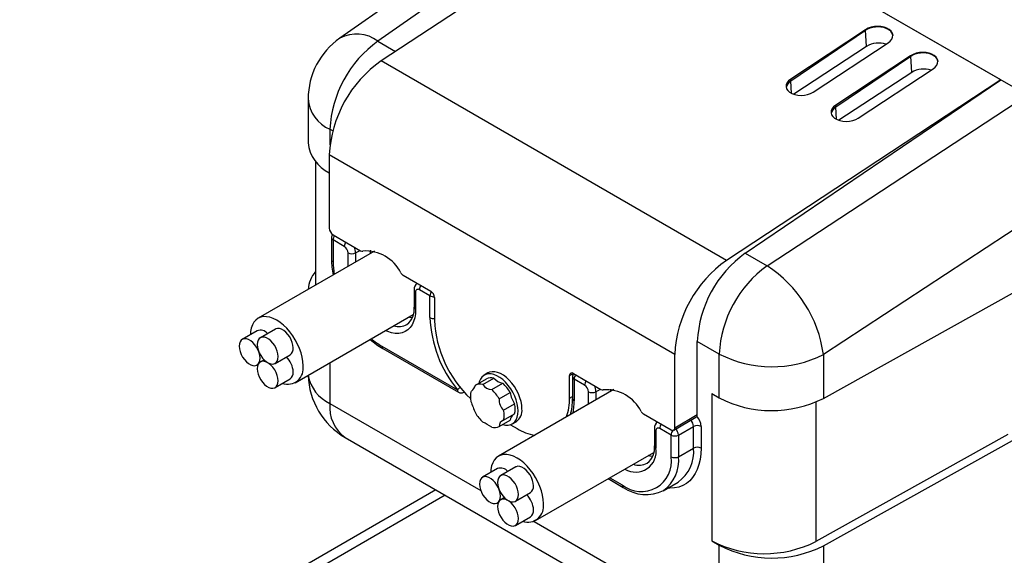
# Model space of a CAD drawing. Extents: x 11 to 421, y 5 to 275.
# Tile 11 of 15: x 325 to 356, y 91 to 108. Entities that reach past the tile are written whole.
import ezdxf

# ---------------------------------------------------------------- set-up
doc = ezdxf.new("R2010")
doc.units = 0
doc.layers.get('0').update_dxf_attribs({"linetype": 'CONTINUOUS'})

msp = doc.modelspace()

# ---------------------------------------------------------------- linework, layer by layer
at = {"color": 7, "linetype": 'CONTINUOUS'}
for p, q in [((342.5465, 113.1189), (334.6957, 107.6185)), ((343.7671, 113.0408), (335.8907, 107.5225)), ((356.2638, 105.8266), (343.7671, 113.0408)), ((356.2618, 105.8278), (343.7691, 113.0397)), ((344.5943, 112.5633), (335.9905, 106.9017)), ((355.4366, 106.3042), (344.5943, 112.5633)), ((351.1957, 107.881), (348.8444, 106.3338)), ((348.8481, 106.2743), (351.1965, 107.8673)), ((351.1965, 107.8673), (351.1957, 107.881)), ((351.2286, 107.357), (351.1965, 107.8673)), ((351.2286, 107.357), (348.9446, 105.854)), ((349.5515, 105.9256), (351.9028, 107.4728)), ((352.6099, 107.0646), (350.2586, 105.5174)), ((350.2623, 105.4579), (352.6107, 107.0509)), ((352.6107, 107.0509), (352.6099, 107.0646)), ((352.6428, 106.5405), (352.6107, 107.0509)), ((346.8328, 100.6425), (335.9905, 106.9017)), ((350.9657, 105.1092), (353.317, 106.6564)), ((355.4366, 106.3042), (346.8328, 100.6425)), ((347.4203, 100.8666), (355.4366, 106.3042)), ((348.8481, 106.2743), (348.8444, 106.3338)), ((352.6428, 106.5405), (350.3588, 105.0376)), ((333.7012, 105.7075), (333.7012, 104.3327)), ((348.1076, 100.4698), (356.2638, 105.8266)), ((350.2623, 105.4579), (350.2586, 105.5174)), ((345.2071, 97.6909), (334.3648, 103.95)), ((334.3648, 103.95), (334.3648, 101.6501)), ((333.9369, 103.7427), (333.9369, 99.8651)), ((357.9115, 102.9658), (349.8723, 97.6859)), ((334.4827, 101.446), (335.3484, 100.9462)), ((334.4338, 101.3507), (334.4338, 100.6703)), ((334.4827, 101.2827), (334.4827, 100.6022)), ((334.8362, 101.0786), (334.4827, 101.2827)), ((335.7864, 100.9328), (332.1316, 98.8229)), ((336.6811, 100.1769), (337.5468, 99.6771)), ((337.0266, 99.7179), (337.0266, 99.1732)), ((337.0754, 99.6499), (337.0754, 99.1052)), ((337.5232, 99.5274), (337.1932, 99.7179)), ((337.5232, 98.8467), (337.5232, 99.5274)), ((349.8723, 96.3111), (355.897, 99.6697)), ((337.6646, 99.473), (337.6646, 98.765)), ((333.2982, 96.8021), (336.9995, 98.9389)), ((332.1039, 98.4332), (331.6325, 98.1611)), ((332.6723, 98.4841), (332.2009, 98.2119)), ((345.9142, 95.7992), (345.9142, 98.0991)), ((332.665, 97.408), (333.1364, 97.6802)), ((336.0147, 97.9486), (338.3858, 96.5798)), ((336.0492, 97.8723), (338.4204, 96.5035)), ((345.2071, 95.391), (345.2071, 97.6909)), ((346.6015, 96.3275), (346.6015, 97.7024)), ((349.8723, 97.6859), (349.8723, 96.3111)), ((332.0966, 97.3572), (332.1325, 97.378)), ((332.3179, 97.5215), (332.2009, 97.454)), ((339.3443, 97.1078), (339.2265, 97.0398)), ((342.0251, 97.0918), (342.8909, 96.592)), ((332.665, 96.6501), (333.1364, 96.9223)), ((338.9494, 96.7259), (339.2947, 96.9252)), ((339.1833, 96.7468), (339.5286, 96.9461)), ((339.4622, 96.5858), (339.8076, 96.7851)), ((341.9073, 96.3158), (341.9073, 97.0238)), ((341.9999, 96.9829), (341.9999, 96.3022)), ((342.0487, 96.9149), (342.0487, 96.2341)), ((342.3787, 96.7244), (342.0487, 96.9149)), ((338.587, 96.5035), (338.5981, 96.5099)), ((343.2967, 96.5873), (339.6741, 94.496)), ((339.6962, 96.2948), (340.0415, 96.4941)), ((346.3658, 96.4636), (346.3658, 91.8366)), ((346.3658, 96.4636), (346.6015, 96.3275)), ((339.8356, 95.9353), (340.1809, 96.1347)), ((339.8356, 95.6234), (340.1809, 95.8228)), ((344.2235, 95.8227), (345.0893, 95.3229)), ((345.2071, 95.391), (345.9142, 95.7992)), ((339.6962, 95.425), (340.0415, 95.6243)), ((340.0491, 95.4833), (340.2574, 95.363)), ((340.1097, 95.5098), (340.2276, 95.5778)), ((345.1726, 95.3147), (345.8723, 95.7186)), ((344.569, 95.3637), (344.569, 94.819)), ((344.6179, 95.2957), (344.6179, 94.751)), ((345.0893, 95.1596), (344.7357, 95.3637)), ((345.325, 95.1596), (345.7964, 95.4318)), ((345.7964, 94.7513), (345.7964, 95.4318)), ((346.0321, 95.4318), (346.0321, 94.7513)), ((355.6613, 95.1787), (349.6366, 91.8201)), ((334.868, 95.0804), (347.0849, 88.0277)), ((345.0893, 94.4792), (345.0893, 95.1596)), ((345.325, 95.1596), (345.325, 94.4792)), ((349.8723, 91.684), (355.897, 95.0427)), ((340.8406, 92.4752), (344.5488, 94.6159)), ((345.325, 94.4792), (345.7964, 94.7513)), ((339.6464, 94.1063), (339.175, 93.8341)), ((340.2148, 94.1571), (339.7434, 93.885)), ((343.1195, 93.7907), (343.5917, 93.5181)), ((344.8416, 93.4109), (345.313, 93.683)), ((337.7102, 93.4396), (324.6486, 85.8993)), ((340.2075, 93.0811), (340.6789, 93.3532)), ((344.8512, 93.4165), (344.8416, 93.4109)), ((338.002, 93.2711), (325.4551, 86.028)), ((339.6391, 93.0303), (339.675, 93.051)), ((339.8603, 93.1946), (339.7434, 93.127)), ((340.2075, 92.3232), (340.6789, 92.5953)), ((346.3658, 91.8366), (346.6015, 91.7005)), ((346.6015, 89.096), (346.6015, 91.7005)), ((349.8723, 91.684), (349.8723, 89.0796))]:
    msp.add_line(p, q, dxfattribs=at)
at = {"color": 8, "linetype": 'CONTINUOUS'}
for p, q in [((335.8907, 107.5225), (336.4464, 107.2017)), ((348.8727, 105.883), (348.8481, 106.2743)), ((350.2869, 105.0666), (350.2623, 105.4579)), ((334.4712, 104.705), (334.3846, 104.755)), ((334.3846, 104.755), (334.3846, 104.2645)), ((334.9541, 100.4523), (334.9541, 100.8745)), ((335.1898, 100.8745), (335.3312, 100.9561)), ((335.1898, 100.8745), (335.1898, 100.5884)), ((335.6612, 100.8605), (335.6612, 100.9581)), ((347.4203, 100.8666), (348.1076, 100.4698)), ((346.6015, 97.7024), (345.9142, 98.0991)), ((334.3846, 97.4293), (334.3846, 96.1487)), ((341.9073, 97.0238), (342.0251, 97.0918)), ((338.5971, 96.511), (338.587, 96.5035)), ((342.4965, 96.1253), (342.4965, 96.5203)), ((342.7322, 96.5203), (342.8737, 96.602)), ((342.7322, 96.5203), (342.7322, 96.2614)), ((343.2036, 96.5335), (343.2036, 96.6039)), ((334.3846, 96.1487), (339.1196, 93.4153)), ((341.9073, 96.3158), (341.9999, 96.3692)), ((349.6366, 96.196), (349.6366, 91.8201)), ((343.1683, 93.8189), (343.5572, 93.5945)), ((340.7903, 92.4508), (346.6015, 89.096))]:
    msp.add_line(p, q, dxfattribs=at)
at = {"color": 7, "linetype": 'CONTINUOUS', "flags": 128}
for points in [[(351.9028, 107.4728), (351.9684, 107.5255), (352.0157, 107.5848), (352.0426, 107.6482), (352.0479, 107.7128), (352.0314, 107.7758), (351.9939, 107.8346), (351.9369, 107.8864), (351.863, 107.9291), (351.7754, 107.9607), (351.6779, 107.9799), (351.5747, 107.9859), (351.4705, 107.9784), (351.3697, 107.9578), (351.2767, 107.9248), (351.1957, 107.881)], [(351.1965, 107.8673), (351.2631, 107.9057), (351.3383, 107.9367), (351.42, 107.9594), (351.5057, 107.9731), (351.5927, 107.9774), (351.6784, 107.9722), (351.7602, 107.9575), (351.8356, 107.9339), (351.9023, 107.9021), (351.9584, 107.8631), (352.002, 107.8179), (352.0319, 107.7681), (352.0472, 107.715), (352.0488, 107.6995)], [(352.0488, 107.6995), (352.0443, 107.7309), (352.023, 107.7861), (351.9857, 107.8372), (351.9335, 107.8823), (351.8682, 107.9199), (351.7921, 107.9489), (351.7078, 107.9681), (351.6181, 107.9769), (351.5261, 107.975), (351.4349, 107.9625), (351.3477, 107.9398), (351.2673, 107.9077), (351.1965, 107.8673)], [(353.317, 106.6564), (353.3826, 106.7091), (353.4299, 106.7684), (353.4568, 106.8318), (353.4621, 106.8964), (353.4457, 106.9594), (353.4081, 107.0182), (353.3512, 107.07), (353.2772, 107.1126), (353.1896, 107.1443), (353.0921, 107.1635), (352.989, 107.1695), (352.8847, 107.162), (352.7839, 107.1413), (352.6909, 107.1084), (352.6099, 107.0646)], [(352.6107, 107.0509), (352.6773, 107.0893), (352.7525, 107.1203), (352.8342, 107.143), (352.9199, 107.1567), (353.0069, 107.161), (353.0926, 107.1558), (353.1744, 107.1411), (353.2498, 107.1175), (353.3166, 107.0857), (353.3726, 107.0466), (353.4162, 107.0015), (353.4461, 106.9517), (353.4614, 106.8986), (353.463, 106.8831)], [(353.463, 106.8831), (353.4585, 106.9145), (353.4372, 106.9697), (353.3999, 107.0207), (353.3477, 107.0659), (353.2824, 107.1035), (353.2064, 107.1325), (353.122, 107.1516), (353.0323, 107.1605), (352.9403, 107.1586), (352.8491, 107.1461), (352.7619, 107.1234), (352.6815, 107.0913), (352.6107, 107.0509)], [(348.8444, 106.3338), (348.7788, 106.2811), (348.7315, 106.2217), (348.7046, 106.1584), (348.6993, 106.0938), (348.7157, 106.0307), (348.7533, 105.972), (348.8102, 105.9202), (348.8841, 105.8775), (348.9718, 105.8459), (349.0693, 105.8266), (349.1724, 105.8206), (349.2767, 105.8281), (349.3775, 105.8488), (349.4704, 105.8818), (349.5515, 105.9256)], [(350.2586, 105.5174), (350.193, 105.4647), (350.1457, 105.4053), (350.1188, 105.342), (350.1135, 105.2774), (350.1299, 105.2143), (350.1675, 105.1556), (350.2244, 105.1038), (350.2983, 105.0611), (350.386, 105.0295), (350.4835, 105.0102), (350.5866, 105.0042), (350.6909, 105.0117), (350.7917, 105.0324), (350.8847, 105.0654), (350.9657, 105.1092)], [(333.5398, 97.3363), (333.5328, 97.4647), (333.5117, 97.5991), (333.477, 97.7371), (333.4293, 97.8764), (333.3694, 98.0146), (333.2982, 98.1494), (333.2171, 98.2784), (333.1274, 98.3994), (333.0306, 98.5104), (332.9284, 98.6094), (332.8226, 98.6949), (332.7149, 98.7652), (332.6072, 98.8192), (332.5014, 98.856), (332.3992, 98.8749), (332.3024, 98.8757), (332.2127, 98.8582), (332.1316, 98.8229), (332.0604, 98.7703), (332.0005, 98.7013), (331.9527, 98.6171), (331.918, 98.5191), (331.897, 98.409), (331.8901, 98.3098)], [(333.2325, 97.8927), (333.2254, 97.9756), (333.2042, 98.0632), (333.1699, 98.1516), (333.1239, 98.237), (333.0684, 98.3156), (333.0058, 98.384), (332.9387, 98.4392), (332.8701, 98.4788), (332.8029, 98.5011), (332.7403, 98.505), (332.6848, 98.4905), (332.6723, 98.4841)], [(332.1927, 97.5697), (332.1855, 97.6526), (332.1643, 97.7402), (332.13, 97.8286), (332.0841, 97.914), (332.0286, 97.9926), (331.966, 98.061), (331.8988, 98.1162), (331.8302, 98.1558), (331.7631, 98.1781), (331.7005, 98.1821), (331.645, 98.1675), (331.5991, 98.1352), (331.5647, 98.0864), (331.5435, 98.0233), (331.5364, 97.9486), (331.5435, 97.8657), (331.5647, 97.7781), (331.5991, 97.6897), (331.645, 97.6043), (331.7005, 97.5257), (331.7631, 97.4573), (331.8302, 97.4021), (331.8988, 97.3625), (331.966, 97.3402), (332.0286, 97.3362), (332.0841, 97.3508), (332.13, 97.3831), (332.1643, 97.432), (332.1855, 97.4951), (332.1927, 97.5697)], [(332.7611, 97.6205), (332.754, 97.7035), (332.7327, 97.791), (332.6984, 97.8795), (332.6525, 97.9648), (332.597, 98.0434), (332.5344, 98.1118), (332.4673, 98.1671), (332.3986, 98.2067), (332.3315, 98.2289), (332.2689, 98.2329), (332.2134, 98.2184), (332.1675, 98.186), (332.1332, 98.1372), (332.112, 98.0741), (332.1048, 97.9994), (332.112, 97.9165), (332.1332, 97.8289), (332.1675, 97.7405), (332.2134, 97.6551), (332.2689, 97.5765), (332.3315, 97.5081), (332.3986, 97.4529), (332.4673, 97.4133), (332.5344, 97.391), (332.597, 97.3871), (332.6525, 97.4016), (332.6984, 97.434), (332.7327, 97.4828), (332.754, 97.5459), (332.7611, 97.6205)], [(332.7611, 96.8626), (332.754, 96.9455), (332.7327, 97.0331), (332.6984, 97.1215), (332.6525, 97.2069), (332.597, 97.2855), (332.5344, 97.3539), (332.4673, 97.4091), (332.3986, 97.4487), (332.3315, 97.471), (332.2689, 97.475), (332.2134, 97.4605), (332.1675, 97.4281), (332.1332, 97.3793), (332.112, 97.3162), (332.1048, 97.2415), (332.112, 97.1586), (332.1332, 97.071), (332.1675, 96.9826), (332.2134, 96.8972), (332.2689, 96.8186), (332.3315, 96.7502), (332.3986, 96.695), (332.4673, 96.6554), (332.5344, 96.6331), (332.597, 96.6292), (332.6525, 96.6437), (332.6984, 96.6761), (332.7327, 96.7249), (332.754, 96.788), (332.7611, 96.8626)], [(340.2927, 95.9142), (340.2857, 96.0257), (340.265, 96.1428), (340.2309, 96.2629), (340.1842, 96.3832), (340.126, 96.501), (340.0575, 96.6139), (339.9804, 96.7191), (339.8963, 96.8145), (339.8071, 96.8977), (339.7148, 96.9671), (339.6214, 97.021), (339.5291, 97.0582), (339.4399, 97.0779), (339.3558, 97.0797), (339.2787, 97.0635), (339.2102, 97.0297), (339.152, 96.979), (339.1053, 96.9126), (339.0712, 96.8319), (339.0601, 96.7911)], [(340.4106, 95.9822), (340.4036, 96.0938), (340.3828, 96.2108), (340.3487, 96.3309), (340.302, 96.4512), (340.2438, 96.5691), (340.1754, 96.6819), (340.0983, 96.7872), (340.0142, 96.8825), (339.9249, 96.9658), (339.8326, 97.0351), (339.7393, 97.089), (339.647, 97.1262), (339.5578, 97.146), (339.4737, 97.1477), (339.3965, 97.1315), (339.3443, 97.1078)], [(339.8097, 95.4905), (339.8963, 95.4716), (339.9804, 95.4698), (340.0575, 95.486), (340.126, 95.5199), (340.1842, 95.5705), (340.2309, 95.637), (340.265, 95.7176), (340.2857, 95.8107), (340.2927, 95.9142)], [(341.0823, 93.0093), (341.0753, 93.1378), (341.0542, 93.2721), (341.0195, 93.4101), (340.9718, 93.5495), (340.9118, 93.6877), (340.8407, 93.8224), (340.7596, 93.9514), (340.6698, 94.0725), (340.5731, 94.1834), (340.4709, 94.2825), (340.365, 94.3679), (340.2574, 94.4382), (340.1497, 94.4922), (340.0438, 94.529), (339.9417, 94.5479), (339.8449, 94.5487), (339.7552, 94.5313), (339.674, 94.4959), (339.6029, 94.4433), (339.5429, 94.3743), (339.4952, 94.2901), (339.4605, 94.1921), (339.4395, 94.0821), (339.4326, 93.9829)], [(340.775, 93.5657), (340.7678, 93.6486), (340.7466, 93.7362), (340.7123, 93.8246), (340.6664, 93.91), (340.6109, 93.9886), (340.5482, 94.057), (340.4811, 94.1122), (340.4125, 94.1518), (340.3454, 94.1741), (340.2827, 94.1781), (340.2272, 94.1635), (340.2148, 94.1571)], [(339.7352, 93.2427), (339.728, 93.3257), (339.7068, 93.4133), (339.6725, 93.5017), (339.6266, 93.5871), (339.5711, 93.6657), (339.5084, 93.7341), (339.4413, 93.7893), (339.3727, 93.8289), (339.3056, 93.8512), (339.2429, 93.8551), (339.1874, 93.8406), (339.1415, 93.8082), (339.1072, 93.7594), (339.086, 93.6963), (339.0788, 93.6216), (339.086, 93.5387), (339.1072, 93.4511), (339.1415, 93.3627), (339.1874, 93.2773), (339.2429, 93.1987), (339.3056, 93.1303), (339.3727, 93.0751), (339.4413, 93.0355), (339.5084, 93.0132), (339.5711, 93.0093), (339.6266, 93.0238), (339.6725, 93.0562), (339.7068, 93.105), (339.728, 93.1681), (339.7352, 93.2427)], [(340.3036, 93.2936), (340.2964, 93.3765), (340.2752, 93.4641), (340.2409, 93.5525), (340.195, 93.6379), (340.1395, 93.7165), (340.0768, 93.7849), (340.0097, 93.8401), (339.9411, 93.8797), (339.874, 93.902), (339.8113, 93.9059), (339.7558, 93.8914), (339.7099, 93.859), (339.6756, 93.8102), (339.6544, 93.7471), (339.6473, 93.6725), (339.6544, 93.5895), (339.6756, 93.502), (339.7099, 93.4135), (339.7558, 93.3282), (339.8113, 93.2496), (339.874, 93.1812), (339.9411, 93.1259), (340.0097, 93.0863), (340.0768, 93.0641), (340.1395, 93.0601), (340.195, 93.0746), (340.2409, 93.107), (340.2752, 93.1558), (340.2964, 93.2189), (340.3036, 93.2936)], [(340.3036, 92.5357), (340.2964, 92.6186), (340.2752, 92.7062), (340.2409, 92.7946), (340.195, 92.88), (340.1395, 92.9586), (340.0768, 93.027), (340.0097, 93.0822), (339.9411, 93.1218), (339.874, 93.1441), (339.8113, 93.148), (339.7558, 93.1335), (339.7099, 93.1011), (339.6756, 93.0523), (339.6544, 92.9892), (339.6473, 92.9146), (339.6544, 92.8316), (339.6756, 92.744), (339.7099, 92.6556), (339.7558, 92.5703), (339.8113, 92.4916), (339.874, 92.4232), (339.9411, 92.368), (340.0097, 92.3284), (340.0768, 92.3062), (340.1395, 92.3022), (340.195, 92.3167), (340.2409, 92.3491), (340.2752, 92.3979), (340.2964, 92.461), (340.3036, 92.5357)]]:
    msp.add_lwpolyline(points, dxfattribs=at)
at = {"color": 8, "linetype": 'CONTINUOUS', "flags": 128}
for points in [[(337.0754, 99.1052), (337.0682, 98.9671), (337.0468, 98.8392), (337.0114, 98.7232), (336.9626, 98.6206), (336.9009, 98.5329), (336.8272, 98.4611), (336.7426, 98.4064), (336.6481, 98.3694), (336.545, 98.3506), (336.4348, 98.3503), (336.3189, 98.3685), (336.1989, 98.405), (336.1266, 98.4349)], [(336.9732, 98.8428), (336.8953, 98.854), (336.8645, 98.8609)], [(346.0321, 94.7513), (346.0245, 94.5673), (346.002, 94.3936), (345.9646, 94.2316), (345.9127, 94.0828), (345.8467, 93.9484), (345.7673, 93.8295), (345.675, 93.7273), (345.5707, 93.6424), (345.4552, 93.5757), (345.3296, 93.5278), (345.1949, 93.499), (345.0523, 93.4896), (344.9821, 93.492)], [(344.5156, 94.4886), (344.4378, 94.4999), (344.3747, 94.5154)]]:
    msp.add_lwpolyline(points, dxfattribs=at)
at = {"color": 7, "linetype": 'CONTINUOUS'}
for centre, radius, start, end in [((336.0345, 105.7075), 2.3333, 125.01595, 180), ((338.0058, 104.5778), 3.6256, 125.68924, 177.19888), ((351.6108, 106.7245), 0.739, 72.30073, 121.14752), ((338.1934, 103.7648), 3.8331, 125.07966, 177.23049), ((353.025, 105.9081), 0.739, 72.30073, 121.14752), ((348.9993, 106.015), 0.3002, 120.25249, 170.11987), ((348.9993, 106.015), 0.3002, 120.25249, 170.11987), ((350.4136, 105.1986), 0.3002, 120.25249, 170.11987), ((350.4136, 105.1986), 0.3002, 120.25249, 170.11987), ((334.8514, 104.4394), 1.1551, 185.30258, 245.08703), ((334.6207, 101.6618), 0.2561, 182.60548, 237.39452), ((334.6005, 101.3507), 0.1667, 141.62285, 180), ((334.6982, 100.8628), 0.2561, 2.60548, 57.39452), ((335.0719, 101.1019), 0.2562, 242.60967, 297.39033), ((335.3991, 101.021), 0.0904, 235.84566, 284.93855), ((335.5073, 99.7128), 1.2238, 26.02863, 93.97674), ((349.5354, 97.9219), 3.6256, 125.68924, 177.19888), ((336.7871, 100.6644), 2.3533, 179.85668, 191.85457), ((349.0357, 97.5057), 3.8331, 125.07966, 177.23049), ((350.2227, 97.5252), 3.6256, 125.68924, 177.19888), ((345.9547, 97.1539), 3.9536, 7.73328, 57.00564), ((334.6209, 99.6792), 0.9207, 137.97779, 176.88723), ((336.8026, 100.3742), 0.2318, 212.4662, 238.38248), ((337.2593, 99.7338), 0.2333, 126.088, 183.92276), ((337.1472, 99.6615), 0.0728, 50.79671, 189.21404), ((337.4088, 99.4613), 0.2561, 2.60548, 57.39452), ((336.4427, 99.1007), 0.5883, 307.49806, 7.08063), ((341.3567, 99.0079), 3.8369, 182.40854, 219.25941), ((341.3058, 98.9475), 3.6457, 182.86842, 226.50773), ((332.203, 98.1647), 0.2863, 38.42713, 110.25041), ((337.2896, 100.0087), 2.4703, 228.43839, 239.8601), ((333.0029, 97.8686), 0.2309, 305.32586, 5.98632), ((348.253, 100.8962), 3.5956, 242.65648, 296.76622), ((333.0527, 97.2481), 0.4951, 250.8804, 10.26238), ((332.5127, 97.1002), 0.7207, 2.74486, 45.31793), ((333.0029, 97.1107), 0.2309, 305.32586, 5.98632), ((336.0345, 97.1012), 2.3333, 181.6167, 240.00269), ((341.9791, 97.0354), 0.0728, 50.79671, 189.21404), ((342.1665, 96.9829), 0.1667, 141.86527, 180), ((338.6048, 96.8203), 0.3573, 308.05996, 344.66664), ((339.0918, 96.4519), 0.3088, 72.75806, 117.46098), ((339.4603, 96.9044), 0.3187, 209.65203, 270.35335), ((339.4371, 96.6512), 0.3088, 72.75806, 117.46098), ((339.9352, 97.3282), 0.5579, 223.22731, 256.77807), ((339.0025, 95.8985), 1.1976, 29.82648, 47.76266), ((342.2407, 96.5086), 0.2561, 2.60548, 57.39452), ((338.5037, 96.6478), 0.1667, 240.00269, 299.99731), ((339.4938, 96.3715), 0.7014, 167.15298, 192.84702), ((338.6572, 95.6991), 1.1976, 29.82648, 47.76266), ((340.9783, 96.6508), 0.9498, 189.49552, 212.91584), ((342.6144, 96.7477), 0.2562, 242.60967, 297.39033), ((342.9416, 96.6668), 0.0904, 235.84566, 284.93855), ((343.0498, 95.3586), 1.2238, 26.02863, 93.97674), ((343.9517, 98.0037), 5.4438, 199.17634, 203.23501), ((340.1533, 96.2653), 0.4581, 176.31898, 226.09238), ((339.4971, 95.9787), 0.7014, 347.15298, 12.84702), ((340.2531, 96.2869), 1.6544, 340.30808, 0.99933), ((340.2747, 96.2823), 1.7253, 343.72534, 0.66047), ((348.253, 99.5214), 3.5956, 242.65648, 296.76622), ((339.9883, 96.4517), 1.1976, 209.82648, 227.76266), ((339.1517, 95.7794), 0.7014, 347.15298, 12.84702), ((340.3041, 95.5922), 0.2645, 129.12426, 173.03331), ((339.9761, 95.9352), 0.437, 305.1318, 6.18038), ((344.345, 96.0201), 0.2318, 212.4662, 238.38248), ((345.8325, 95.7902), 0.0822, 305.01333, 6.29885), ((337.5146, 92.3525), 3.6201, 57.45327, 62.55211), ((339.8914, 95.436), 0.1955, 106.56548, 183.23317), ((344.8018, 95.3797), 0.2333, 126.088, 183.92276), ((339.5538, 95.699), 0.3088, 252.75806, 297.46098), ((341.1092, 96.7809), 1.6541, 239.00364, 259.6879), ((344.6897, 95.3073), 0.0728, 50.79671, 189.21404), ((345.1353, 95.3793), 0.0728, 230.79671, 9.21404), ((345.9142, 95.2043), 0.2562, 62.60967, 117.39033), ((345.2071, 95.3871), 0.2562, 242.60967, 297.39033), ((343.9852, 94.7465), 0.5883, 307.49806, 7.08063), ((345.9142, 94.5239), 0.2562, 62.60967, 117.39033), ((344.1553, 94.3277), 0.9462, 230.79671, 9.21404), ((345.2071, 94.7066), 0.2562, 242.60967, 297.39033), ((339.7455, 93.8377), 0.2863, 38.42713, 110.25041), ((340.5453, 93.5416), 0.2309, 305.32586, 5.98632), ((344.305, 94.5302), 1.2382, 234.82366, 296.1876), ((340.0551, 92.7733), 0.7207, 2.74486, 45.31793), ((340.5952, 92.9211), 0.4951, 250.8804, 10.26238), ((340.5453, 92.7837), 0.2309, 305.32586, 5.98632), ((348.0173, 95.0304), 3.5956, 242.65648, 296.76622), ((348.253, 94.8943), 3.5956, 242.65648, 296.76622)]:
    msp.add_arc(centre, radius, start, end, dxfattribs=at)
at = {"color": 8, "linetype": 'CONTINUOUS'}
for centre, radius, start, end in [((335.2172, 106.6243), 1.1227, 53.13481, 117.68133), ((334.8432, 105.8055), 1.1462, 184.90385, 246.4163), ((334.7312, 101.2728), 0.2488, 144.06523, 177.72068), ((334.5172, 101.359), 0.0838, 185.6948, 245.62534), ((335.0848, 101.0687), 0.2488, 144.06523, 177.72068), ((334.7237, 100.8602), 0.4663, 1.74816, 26.05066), ((334.5173, 100.6786), 0.0838, 185.71102, 245.62393), ((336.8999, 100.6161), 2.4173, 180.32755, 189.88978), ((337.4451, 99.7069), 0.2521, 144.29615, 177.48976), ((337.1063, 99.7235), 0.0799, 184.03512, 247.2631), ((337.7747, 99.5164), 0.2517, 144.74363, 177.50234), ((337.6394, 99.7507), 0.2517, 242.5011, 275.25489), ((337.11, 99.1815), 0.0838, 185.6948, 245.62534), ((336.5438, 99.1136), 0.546, 253.97333, 298.30412), ((337.6389, 99.0669), 0.2488, 242.28268, 275.93283), ((337.2349, 100.0347), 2.4167, 230.11719, 239.6752), ((336.0964, 97.9396), 0.0822, 173.70115, 234.98667), ((334.8887, 97.2401), 1.2022, 189.75691, 245.20917), ((342.2973, 96.905), 0.2488, 144.06523, 177.72068), ((342.0833, 96.9913), 0.0838, 185.6948, 245.62534), ((342.6272, 96.7145), 0.2488, 144.06523, 177.72068), ((338.4675, 96.5708), 0.0822, 173.70115, 234.98667), ((338.807, 96.2349), 0.5444, 128.18461, 140.68098), ((342.2662, 96.5061), 0.4663, 1.74816, 26.05066), ((335.5438, 96.0297), 1.1653, 174.13777, 234.55005), ((342.0833, 96.3105), 0.0838, 185.6948, 245.62534), ((340.0508, 96.2201), 1.998, 349.22412, 0.40412), ((344.9876, 95.3527), 0.2521, 144.29615, 177.48976), ((345.5356, 95.4184), 0.2611, 2.93879, 50.55671), ((345.5184, 95.4076), 0.5143, 2.68994, 41.51913), ((344.6525, 95.372), 0.0838, 185.70895, 245.62411), ((345.3445, 95.1478), 0.2555, 141.48207, 177.34446), ((345.0642, 95.1462), 0.2611, 2.93879, 50.55671), ((343.9829, 94.6405), 0.6445, 238.16939, 9.87185), ((344.6524, 94.8274), 0.0838, 185.6948, 245.62534), ((344.6294, 94.6358), 1.1727, 305.65868, 5.6535), ((344.0835, 94.7687), 0.5555, 251.06914, 298.10307), ((344.1709, 94.3568), 1.1606, 305.88751, 6.05528), ((343.6365, 93.5844), 0.0799, 172.74255, 235.9598)]:
    msp.add_arc(centre, radius, start, end, dxfattribs=at)

doc.saveas('drawing.dxf')
